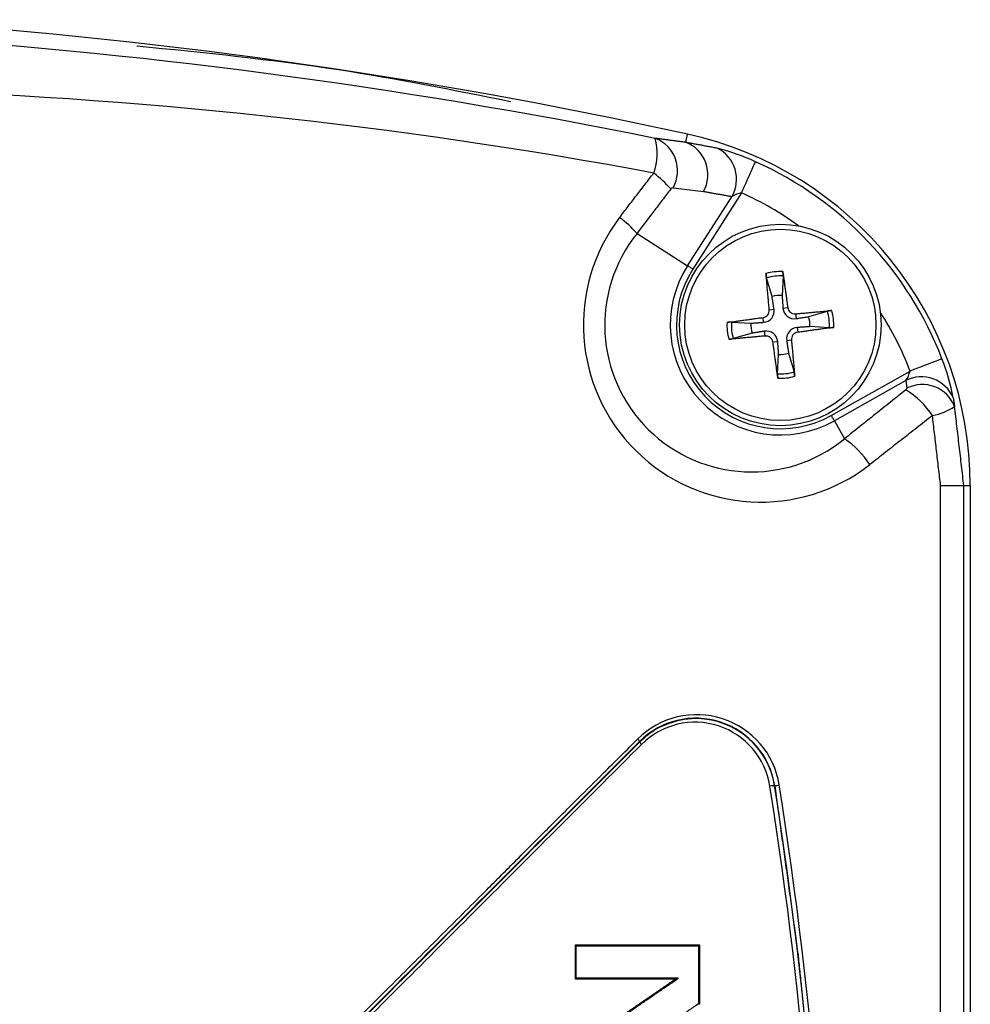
# Model space of a CAD drawing. Header units: millimetres. Extents: x 155 to 1625, y 52 to 706.
# Tile 8 of 23: x 564 to 577, y 100 to 114. Entities that reach past the tile are written whole.
import ezdxf

# ---------------------------------------------------------------- set-up
doc = ezdxf.new("R2010")
doc.units = ezdxf.units.MM

msp = doc.modelspace()

# ---------------------------------------------------------------- linework, layer by layer
for p, q in [((573.29806154, 111.35801677), (573.71754413, 111.30282287)), ((573.4990782, 110.27433727), (574.11129241, 111.23235528)), ((574.24830859, 111.2859324), (573.57204919, 110.22770409)), ((572.79598181, 110.72365198), (573.4990782, 110.27433727)), ((574.67242544, 109.84458033), (574.59651892, 110.10471735)), ((574.82657795, 110.13087634), (574.81100624, 109.86033831)), ((574.63323538, 109.66282342), (574.69941144, 109.66996107)), ((574.82389574, 109.68411718), (574.88999729, 109.69200734)), ((574.9991036, 109.60517083), (575.00624125, 109.53899477)), ((575.18086796, 109.56598822), (575.44099753, 109.64188729)), ((574.10753732, 109.49029777), (574.3780679, 109.47471861)), ((574.55428903, 109.48761556), (574.54640632, 109.55370967)), ((574.39383333, 109.33614526), (574.13368886, 109.26023875)), ((574.57558279, 109.29695521), (574.56844514, 109.36313126)), ((575.02039735, 109.41451047), (575.02829497, 109.34842382)), ((575.46716397, 109.41183571), (575.19661849, 109.42740742)), ((574.75079065, 109.21800886), (574.684704, 109.21011869)), ((574.941451, 109.23931007), (574.87527495, 109.23216496)), ((574.74812334, 108.77125714), (574.76369505, 109.04178772)), ((574.90226095, 109.0575457), (574.97816746, 108.79740868)), ((575.49513345, 108.19441084), (576.58935552, 108.81071542)), ((576.52824586, 108.67689554), (575.53763156, 108.11895881)), ((576.52824586, 108.67689554), (576.54466694, 108.57047144)), ((575.53763156, 108.11895881), (575.67838793, 107.86905144)), ((577.01365118, 80.46990264), (577.01365118, 107.21784834)), ((577.33606761, 107.21784834), (577.42614513, 107.21784834)), ((577.33606761, 80.46990264), (577.33606761, 107.21784834)), ((577.42614513, 107.21784834), (577.42614513, 80.46990264)), ((572.82953923, 103.66176818), (572.83444171, 103.65700726)), ((574.7090972, 103.05029903), (574.70635538, 103.04985199)), ((571.9398505, 100.83534572), (571.95303803, 100.82189743)), ((573.66606062, 100.83533082), (573.66606062, 100.01101349)), ((571.95297842, 100.37326817), (571.95303803, 100.82189743)), ((573.65212803, 100.82177077), (573.65212803, 100.0181735))]:
    msp.add_line(p, q)
at = {"flags": 128}
for points in [[(573.57204919, 110.22770409), (573.56105213, 110.23473744), (573.55023389, 110.24164412), (573.53980308, 110.24831239), (573.52990871, 110.25463049), (573.52074449, 110.26048664), (573.51245945, 110.265784), (573.50520258, 110.27042572), (573.4990782, 110.27433727)], [(575.53763156, 108.11895881), (575.53407018, 108.1252918), (575.52983825, 108.13280199), (575.52501028, 108.14137016), (575.51967566, 108.1508473), (575.51390891, 108.16106949), (575.50782924, 108.17186538), (575.50154095, 108.18304125), (575.49513345, 108.19441084)]]:
    msp.add_lwpolyline(points, dxfattribs=at)
for radius in [1.4, 1.32844873]:
    msp.add_circle((574.78734726, 109.45106415), radius)
for centre, radius, start, end in [((557.42615176, 38.84387603), 75, 77.626374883, 86.3559303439), ((557.14771211, 33.28717654), 80.3457764, 78.5841375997, 86.4096300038), ((560.15457216, 42.50126122), 70.24992078, 79.4399615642, 88.3519009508), ((572.42615176, 107.21784768), 5, 359.999999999, 77.626374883), ((572.42629016, 107.21790392), 4.99985497, 359.999106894, 77.627018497), ((572.23997251, 111.8380558), 0.83609135, 340.676199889, 14.219107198), ((572.87900962, 111.5940599), 0.48095828, 330.608353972, 69.117440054), ((573.30366132, 111.54100906), 0.47752659, 330.079922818, 69.285366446), ((573.70278988, 111.47655531), 0.47592854, 329.129304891, 64.513838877), ((573.15070348, 108.88945965), 3.11021007, 65.464955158, 75.915549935), ((572.42615176, 107.21784768), 4.93187725, 20.93716323, 65.871672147), ((571.98295952, 110.21074688), 1.70831818, 41.373693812, 52.244059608), ((573.29897368, 111.3169642), 0.0410627, 91.272835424, 146.061687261), ((574.31342898, 110.91740726), 0.37423447, 100.021027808, 122.692725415), ((572.42615176, 107.21784768), 4.45752822, 54.084161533, 65.871672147), ((574.51501519, 109.45268713), 2.46358808, 142.712504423, 307.972815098), ((571.45354405, 109.50491887), 1.81313253, 42.234760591, 52.593098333), ((574.38750371, 109.44813475), 2.0395799, 141.289744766, 309.265642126), ((574.78734726, 109.45106415), 1.52886751, 147.419298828, 299.389536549), ((574.78730649, 109.45102071), 1.4422508, 147.416937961, 299.391820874), ((574.92941402, 110.1841763), 0.3422468, 183.144542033, 193.424778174), ((574.78734726, 109.45106415), 0.74171424, 87.355886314, 105.615705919), ((574.41453528, 110.12787711), 0.41205358, 0.41704435, 8.950660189), ((574.78734726, 109.45106415), 0.68094162, 86.697248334, 106.274343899), ((574.78734726, 109.45106415), 0.40995615, 86.692016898, 106.279575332), ((574.53376392, 109.65287476), 0.09996773, 277.265350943, 5.71145284), ((574.54381968, 109.64486944), 0.15760199, 273.808910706, 9.160980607), ((574.98117254, 109.69461534), 0.15762678, 183.818804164, 279.15108715), ((574.98915295, 109.70463018), 0.09995589, 187.254918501, 275.713281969), ((575.5194799, 109.31568398), 0.33551167, 93.039437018, 103.527877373), ((574.78734726, 109.45106415), 0.68094162, 356.697248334, 16.274343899), ((574.78734726, 109.45106415), 0.74171424, 357.355886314, 15.615705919), ((572.42615176, 107.21784768), 4.45752822, 20.93716323, 32.724673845), ((574.78734726, 109.45106415), 0.74171424, 177.355886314, 195.615705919), ((574.10457271, 109.15154247), 0.33876828, 89.498590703, 99.882991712), ((574.78734726, 109.45106415), 0.68094162, 176.697248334, 196.274343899), ((574.78734726, 109.45106415), 0.40995615, 176.692016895, 196.279575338), ((574.78734726, 109.45106415), 0.40995615, 356.692016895, 16.279575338), ((574.59353428, 109.20753636), 0.15760469, 3.809988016, 99.159903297), ((575.03089865, 109.25723117), 0.15762948, 93.819882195, 189.150009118), ((575.04096697, 109.24922157), 0.10000833, 97.279485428, 185.687737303), ((575.47055038, 109.74545035), 0.33363183, 269.418429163, 279.963153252), ((574.0547718, 109.58968219), 0.33876376, 273.08637992, 283.471167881), ((574.58550877, 109.19744783), 0.10000121, 7.279344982, 95.696480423), ((574.78734726, 109.45106415), 0.40995615, 266.692016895, 286.279575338), ((574.13411988, 107.84778069), 3.11166133, 10.896516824, 21.342063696), ((575.08193857, 108.76784006), 0.33383273, 179.413516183, 189.953051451), ((574.78734726, 109.45106415), 0.68094162, 266.697248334, 286.274343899), ((574.65756233, 108.7197372), 0.32987955, 2.952935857, 13.618390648), ((576.21752264, 108.89965217), 0.38232112, 324.363363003, 346.548440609), ((574.78734726, 109.45106415), 0.74171424, 267.355886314, 285.615705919), ((576.74777105, 108.25115058), 0.47900947, 22.699050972, 117.276811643), ((576.51919523, 108.57157043), 0.02549541, 301.633603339, 357.529498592), ((575.90605096, 107.53917413), 1.18912357, 33.2663052, 58.205630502), ((576.76202068, 108.14216302), 0.48030278, 21.529642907, 116.906433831), ((576.7586769, 108.97377317), 0.79504815, 280.262981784, 304.483785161), ((574.94364499, 106.7940657), 1.30209121, 33.38903599, 55.647749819), ((573.62568046, 102.87500735), 1.16102217, 9.083063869, 134.965685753), ((573.61325198, 102.87631105), 1.10957134, 9.021581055, 134.936306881), ((573.61479936, 102.87549894), 1.10539293, 9.075131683, 88.866019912), ((573.60321255, 102.87750795), 1.05311963, 8.978672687, 134.990268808), ((572.75283425, 103.63385559), 0.08162577, 19.996212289, 50.088503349), ((572.91042279, 103.68424344), 0.08071514, 199.720731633, 230.121193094), ((574.73145162, 102.60023711), 0.45031474, 93.194774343, 101.272287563), ((516.53520493, 93.84387735), 58.83169672, 351.0052430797, 8.9947569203), ((516.63411232, 93.84387549), 58.79740996, 350.9920723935, 9.0079276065), ((574.68482974, 103.49427978), 0.44464348, 273.128606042, 281.32471819), ((516.71764161, 93.84387735), 58.78121055, 350.9812399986, 9.0187600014), ((564.47037966, 107.7017937), 10.47361307, 315.492875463, 315.595999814), ((584.82522703, 63.66603309), 38.45341813, 107.33246027, 107.400226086)]:
    msp.add_arc(centre, radius, start, end)
for points, knots in [([(565.84871774, 113.32926158), (566.7857703, 113.23547247), (568.52801056, 113.06109252), (570.24446403, 112.71634919), (571.0377342, 112.5570238)], [0, 0, 0, 0, 0.53784347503, 1, 1, 1, 1]), ([(574.24830859, 111.2859324), (574.27290631, 111.34084094), (574.32210198, 111.45065856), (574.38488254, 111.59083775), (574.4301984, 111.69200076), (574.43821106, 111.7098942), (574.4422174, 111.71884094)], [0, 0, 0, 0, 0.2499996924, 0.5000018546, 0.750000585, 1, 1, 1, 1]), ([(577.03239684, 108.98022358), (577.02324183, 108.97672261), (577.00493154, 108.96972058), (576.90139344, 108.93010083), (576.75794541, 108.87521294), (576.64555381, 108.83221523), (576.58935552, 108.81071542)], [0, 0, 0, 0, 0.249996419, 0.4999997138, 0.7499887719, 1, 1, 1, 1]), ([(577.01365118, 107.21784834), (577.05733839, 107.21784834), (577.14471448, 107.21784834), (577.24552404, 107.21784834), (577.3164131, 107.21784834), (577.32951619, 107.21784834), (577.33606761, 107.21784834)], [0, 0, 0, 0, 0.2499917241, 0.4999930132, 0.7500015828, 1, 1, 1, 1]), ([(573.55538969, 103.97925977), (573.54369013, 103.97852439), (573.52028235, 103.97705308), (573.49696008, 103.97445154), (573.48529463, 103.97315029)], [0, 0, 0, 0, 0.4998152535, 1, 1, 1, 1]), ([(573.63667553, 103.98067538), (573.62312416, 103.98081942), (573.59602144, 103.98110751), (573.56893361, 103.97987568), (573.55538969, 103.97925977)], [0, 0, 0, 0, 0.5000000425, 1, 1, 1, 1]), ([(573.34663932, 103.94751284), (573.25186694, 103.91676648), (573.06228462, 103.85526158), (572.91039937, 103.72310076), (572.83444171, 103.65700726)], [0, 0, 0, 0, 0.4999009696, 1, 1, 1, 1]), ([(573.4156168, 103.96254812), (573.40407002, 103.96031738), (573.38096797, 103.95585427), (573.35808501, 103.950294), (573.34663932, 103.94751284)], [0, 0, 0, 0, 0.4998159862, 1, 1, 1, 1]), ([(573.48529463, 103.97315029), (573.47364903, 103.971664), (573.45034641, 103.96868995), (573.42719711, 103.96459606), (573.4156168, 103.96254812)], [0, 0, 0, 0, 0.4997551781, 1, 1, 1, 1]), ([(564.22046786, 95.11780743), (564.48675109, 95.38486022), (564.95529236, 95.85475558), (565.58818329, 96.49273624), (566.11213092, 97.01659985), (566.60103213, 97.50086936), (567.11828537, 98.01067507), (567.73431098, 98.61849312), (568.3146191, 99.20310849), (568.87369198, 99.76677033), (569.41760975, 100.31141933), (570.0330105, 100.92646864), (570.61402479, 101.5076395), (571.03964866, 101.9344175), (571.31978694, 102.2155635), (571.53505851, 102.43133484), (571.74687223, 102.64338331), (572.01670143, 102.91197702), (572.37165169, 103.26409482), (572.64760595, 103.53929596), (572.80520563, 103.69646553)], [0, 0, 0, 0, 0.092824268, 0.1633298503, 0.2213159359, 0.2753661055, 0.3329428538, 0.400403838, 0.4888761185, 0.5362943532, 0.5965291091, 0.6791508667, 0.7515594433, 0.8000681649, 0.8285733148, 0.8500128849, 0.8757102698, 0.9029877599, 0.9445955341, 1, 1, 1, 1]), ([(564.25165599, 95.0827748), (565.20842937, 96.03963246), (567.12195332, 97.95332495), (569.98475852, 100.81647537), (571.88126774, 102.71332598), (572.82953923, 103.66176818)], [0, 0, 0, 0, 0.3333346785, 0.6666614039, 1, 1, 1, 1]), ([(564.2557091, 95.07875521), (565.27228446, 96.0952801), (567.25056564, 98.07346309), (570.11304196, 100.9357895), (571.95021478, 102.77283946), (572.83444171, 103.65700726)], [0, 0, 0, 0, 0.3541289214, 0.6891437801, 1, 1, 1, 1]), ([(564.28683763, 95.04372258), (565.72117307, 96.47898448), (567.8726498, 98.63185087), (570.72864738, 101.49013602), (572.14877363, 102.91169092), (572.858671, 103.62230245)], [0, 0, 0, 0, 0.5000675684, 0.7500921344, 1, 1, 1, 1]), ([(571.93977599, 100.83536808), (571.95266609, 100.83536803), (571.978439, 100.83536793), (572.02997472, 100.83536893), (572.08149496, 100.83536271), (572.14588163, 100.83538089), (572.1973761, 100.83537474), (572.26172877, 100.83537577), (572.32605922, 100.83537622), (572.40322652, 100.83537258), (572.46750927, 100.83538426), (572.51892358, 100.83538274), (572.57032283, 100.83538312), (572.62170636, 100.83538296), (572.68591671, 100.83538299), (572.7372703, 100.83538297), (572.78860503, 100.83538299), (572.83992965, 100.83538289), (572.89123941, 100.83538355), (572.9553596, 100.83538161), (573.00663946, 100.83539184), (573.05789905, 100.83539017), (573.10914441, 100.83539058), (573.16037475, 100.8353904), (573.22439564, 100.83539044), (573.27559602, 100.83539043), (573.32677586, 100.83539043), (573.3779419, 100.83539043), (573.4290888, 100.83539043), (573.4929991, 100.83539043), (573.54410991, 100.83539043), (573.60598526, 100.83539043), (573.64229578, 100.83539043), (573.6658371, 100.83539043)], [0, 0, 0, 0, 0.0223046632, 0.0445967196, 0.0892005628, 0.1114959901, 0.1560985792, 0.178397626, 0.2229995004, 0.2675930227, 0.312194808, 0.3344978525, 0.3567969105, 0.4013913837, 0.4236950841, 0.4682909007, 0.4905913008, 0.5128879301, 0.5574864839, 0.5797884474, 0.6243897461, 0.6466891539, 0.6689850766, 0.7135829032, 0.7358848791, 0.7804870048, 0.8027872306, 0.8250842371, 0.8696850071, 0.891980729, 0.9365793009, 0.9588822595, 1, 1, 1, 1]), ([(573.66603081, 100.83536808), (573.66371739, 100.83310371), (573.65909049, 100.8285749), (573.65444887, 100.82403883), (573.65212803, 100.82177077)], [0, 0, 0, 0, 0.4999932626, 1, 1, 1, 1]), ([(571.95303803, 100.82189743), (572.00458401, 100.82189472), (572.10767856, 100.82188931), (572.23642701, 100.82188586), (572.33937495, 100.82187516), (572.44228338, 100.82186375), (572.54513194, 100.82186459), (572.67361019, 100.82184829), (572.7763297, 100.82184935), (572.87898762, 100.82183739), (572.98160489, 100.82182891), (573.0841555, 100.82181256), (573.21225667, 100.82181837), (573.31466475, 100.82180219), (573.41699958, 100.82179329), (573.52099303, 100.82178287), (573.59933557, 100.82177564), (573.65212803, 100.82177077)], [0, 0, 0, 0, 0.0906337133, 0.1812719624, 0.2265860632, 0.2719082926, 0.3625446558, 0.4078593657, 0.4984913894, 0.5438092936, 0.5891288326, 0.6797655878, 0.725083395, 0.8157194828, 0.8610300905, 0.9063527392, 1, 1, 1, 1]), ([(571.93959718, 99.40667454), (571.95013722, 99.41392449), (571.97121719, 99.42842432), (572.01338014, 99.4574124), (572.05554349, 99.48639315), (572.12930941, 99.53711447), (572.2030586, 99.58781193), (572.2873054, 99.64574629), (572.35048223, 99.68918023), (572.40312399, 99.72536269), (572.44522495, 99.75431246), (572.48732251, 99.78325835), (572.52941336, 99.81219644), (572.57149746, 99.84112666), (572.61357817, 99.87005307), (572.65564643, 99.89898307), (572.70822565, 99.93513562), (572.75029293, 99.96403569), (572.79232965, 99.99296866), (572.83439288, 100.02184883), (572.87641707, 100.05077271), (572.9184527, 100.07966061), (572.96047736, 100.10855148), (573.01298955, 100.14467022), (573.07600817, 100.18797491), (573.12849608, 100.22407983), (573.18099159, 100.26015425), (573.22296866, 100.28902187), (573.27478264, 100.32464104), (573.30559817, 100.34583264), (573.32592671, 100.35981242)], [0, 0, 0, 0, 0.0227577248, 0.0455152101, 0.0910345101, 0.1137987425, 0.2048357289, 0.2503491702, 0.2958696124, 0.3413876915, 0.3641468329, 0.3869083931, 0.4324269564, 0.4551840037, 0.4779435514, 0.5234631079, 0.5462207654, 0.5917413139, 0.6144996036, 0.637262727, 0.6827781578, 0.7055421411, 0.7282993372, 0.7738148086, 0.819336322, 0.8648523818, 0.8876169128, 0.9331379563, 0.9558921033, 1, 1, 1, 1]), ([(573.32592671, 100.35977516), (573.30038877, 100.35977515), (573.26208136, 100.35977514), (573.21097868, 100.35977521), (573.17264256, 100.35977499), (573.13430172, 100.35977583), (573.09595224, 100.35977267), (573.0448054, 100.35978843), (572.99364089, 100.35978168), (572.94246405, 100.35978279), (572.90407422, 100.35978257), (572.8656739, 100.35978263), (572.8272631, 100.35978261), (572.78884796, 100.35978262), (572.75042824, 100.3597826), (572.69918813, 100.35978268), (572.64792828, 100.3597822), (572.59665254, 100.35978333), (572.55818829, 100.35977989), (572.51971773, 100.35979279), (572.48123864, 100.35978934), (572.44275322, 100.35979026), (572.40425914, 100.35979002), (572.35292396, 100.35979008), (572.30157055, 100.35979016), (572.2502048, 100.35978989), (572.21167194, 100.35979073), (572.17313598, 100.35978757), (572.12174303, 100.35980334), (572.07033807, 100.35979659), (572.01857677, 100.3597977), (571.9793229, 100.35979747), (571.95291936, 100.3597975), (571.93971639, 100.35979752)], [0, 0, 0, 0, 0.055474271, 0.0832125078, 0.1109549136, 0.138691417, 0.1664220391, 0.1941671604, 0.2496400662, 0.277378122, 0.3051105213, 0.3328474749, 0.3605890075, 0.3883250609, 0.4160555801, 0.4437908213, 0.4992655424, 0.5270050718, 0.5547393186, 0.5824784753, 0.6102124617, 0.6379514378, 0.6656852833, 0.6934242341, 0.7488971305, 0.776641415, 0.8043705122, 0.8321151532, 0.8598446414, 0.9153197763, 0.9430552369, 0.9715250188, 1, 1, 1, 1]), ([(571.95285921, 99.39961884), (571.99502827, 99.42860886), (572.07936873, 99.4865905), (572.18473964, 99.55903419), (572.26901761, 99.61696891), (572.35328282, 99.67488352), (572.43751106, 99.73279227), (572.52171178, 99.79067945), (572.60589689, 99.84854411), (572.69004826, 99.9064031), (572.79521139, 99.97868565), (572.87931025, 100.0364939), (572.9633681, 100.09429091), (573.04741408, 100.15207002), (573.1314358, 100.20981798), (573.2154218, 100.26754182), (573.28772366, 100.31726306), (573.33902622, 100.35252399), (573.36934869, 100.37336502)], [0, 0, 0, 0, 0.08910264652, 0.17821023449, 0.22276586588, 0.26731896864, 0.35642757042, 0.40098093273, 0.44553228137, 0.53463643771, 0.57919643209, 0.66829817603, 0.71285183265, 0.75740439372, 0.84651594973, 0.89106837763, 0.93561576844, 1, 1, 1, 1]), ([(573.36934869, 100.37336502), (573.34381048, 100.37336554), (573.27238563, 100.37336698), (573.17534958, 100.37335251), (573.07825708, 100.37334018), (573.00150519, 100.37334538), (572.92471942, 100.37333432), (572.84790359, 100.37332868), (572.77105366, 100.3733176), (572.69417234, 100.37332283), (572.59162389, 100.37330973), (572.48901353, 100.373295), (572.38633886, 100.37330023), (572.30930408, 100.3732906), (572.23224118, 100.37328049), (572.15515075, 100.37328584), (572.0620766, 100.3732722), (571.99466742, 100.37326971), (571.95297842, 100.37326817)], [0, 0, 0, 0, 0.0542978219, 0.1518592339, 0.2061514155, 0.2604508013, 0.3147477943, 0.3690427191, 0.4233358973, 0.4776377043, 0.5319284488, 0.6405179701, 0.6948174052, 0.7491170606, 0.8034071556, 0.8577080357, 0.9119999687, 1, 1, 1, 1]), ([(573.65212803, 100.0181735), (573.60906899, 99.98856417), (573.54447947, 99.94414952), (573.4583131, 99.88489232), (573.37212196, 99.82562461), (573.28589398, 99.76633128), (573.19962659, 99.70701803), (573.11334382, 99.64768079), (573.02702131, 99.58833373), (572.94067257, 99.52895133), (572.87588703, 99.48441288), (572.78949664, 99.42499873), (572.70306609, 99.36557535), (572.61660655, 99.30612759), (572.55175329, 99.26151964), (572.47851786, 99.21117143), (572.41189546, 99.16537579), (572.35941408, 99.12926444), (572.32941024, 99.10864537), (572.3144108, 99.09832793), (572.3069108, 99.09316901)], [0, 0, 0, 0, 0.096278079, 0.1444192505, 0.1925572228, 0.2888363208, 0.3369778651, 0.3851193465, 0.4813954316, 0.5295328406, 0.5776781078, 0.625814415, 0.7220921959, 0.7702365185, 0.818372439, 0.8665146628, 0.9332599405, 0.9666288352, 0.9833137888, 1, 1, 1, 1]), ([(573.66603081, 100.01102094), (573.6637174, 100.01221304), (573.65909053, 100.01459725), (573.65444888, 100.01698141), (573.65212803, 100.0181735)], [0, 0, 0, 0, 0.499995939, 1, 1, 1, 1])]:
    msp.add_open_spline(points, degree=3, knots=knots)
for points in [[(573.47256904, 111.98766533), (573.49757319, 112.10170392)], [(573.47256904, 111.98766533), (573.05044894, 112.04342548)], [(573.90757864, 111.90617088), (573.47256904, 111.98766533)], [(572.55497043, 110.9451652), (573.02896147, 111.56138782)], [(573.26490646, 111.33988951), (572.79598181, 110.72365198)], [(574.11129241, 111.23235528), (573.71754413, 111.30282287)], [(574.63323538, 109.66282342), (574.58768253, 110.16540233)], [(574.82157116, 110.191986), (574.88999729, 109.69200734)], [(574.69941144, 109.66996107), (574.67242544, 109.84458033)], [(574.81100624, 109.86033831), (574.82389574, 109.68411718)], [(574.9991036, 109.60517083), (575.50168996, 109.65072368)], [(574.04642766, 109.48528353), (574.54640632, 109.55370967)], [(574.3780679, 109.47471861), (574.55428903, 109.48761556)], [(575.00624125, 109.53899477), (575.18086796, 109.56598822)], [(574.56844514, 109.36313126), (574.39383333, 109.33614526)], [(575.19661849, 109.42740742), (575.02039735, 109.41451047)], [(575.52827363, 109.41684995), (575.02829497, 109.34842382)], [(574.57558279, 109.29695521), (574.07301133, 109.25140981)], [(574.75313013, 108.71014003), (574.684704, 109.21011869)], [(574.76369505, 109.04178772), (574.75079065, 109.21800886)], [(574.87527495, 109.23216496), (574.90226095, 109.0575457)], [(574.941451, 109.23931007), (574.98700385, 108.73673115)], [(576.53256719, 108.54986314), (575.67838793, 107.86905144)], [(577.1896786, 108.43599592), (577.20881169, 108.31842575)], [(577.33606761, 107.21784834), (577.20881169, 108.31842575)], [(576.90031295, 108.19144551), (576.03083019, 107.51063381)], [(577.01365118, 107.21784834), (576.90032785, 108.19144551)], [(574.7090972, 103.05029903), (575.03263121, 100.70428256)], [(571.93976109, 100.35983477), (571.9398207, 100.83533827)], [(575.03263121, 100.70428256), (575.22347038, 98.8171101)]]:
    msp.add_open_spline(points, degree=1)

doc.saveas('drawing.dxf')
